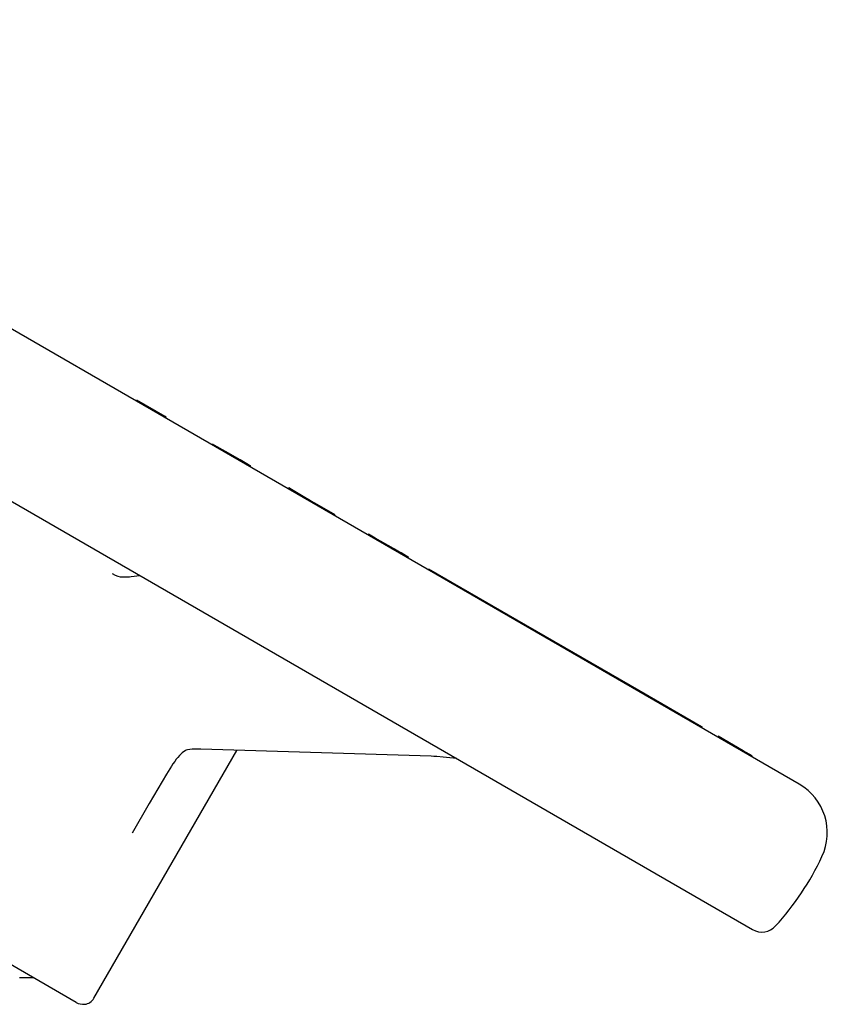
# Model space of a CAD drawing. Header units: millimetres. Extents: x 1145 to 3707, y 526 to 1459.
# Tile 9 of 18: x 1377 to 1464, y 991 to 1097. Entities that reach past the tile are written whole.
import ezdxf

# ---------------------------------------------------------------- set-up
doc = ezdxf.new("R2010")
doc.units = ezdxf.units.MM
doc.layers.add('DETAIL', color=2, linetype='Continuous')

msp = doc.modelspace()

# ---------------------------------------------------------------- linework, layer by layer
at = {"layer": 'DETAIL'}
for p, q in [((1286.77, 1096.51), (1455.57, 999.05)), ((1460.59, 1014.63), (1342.1, 1083.04)), ((1389.54, 1055.65), (1389.59, 1055.74)), ((1392.62, 1053.99), (1389.59, 1055.74)), ((1392.57, 1053.9), (1392.62, 1053.99)), ((1392.73, 1053.92), (1392.62, 1053.99)), ((1392.68, 1053.83), (1392.73, 1053.92)), ((1397.64, 1050.97), (1397.69, 1051.06)), ((1398.18, 1050.77), (1397.69, 1051.06)), ((1398.13, 1050.69), (1398.18, 1050.77)), ((1399.09, 1050.25), (1398.18, 1050.77)), ((1400.14, 1049.64), (1399.09, 1050.25)), ((1400.09, 1049.56), (1400.14, 1049.64)), ((1400.64, 1049.36), (1400.14, 1049.64)), ((1400.59, 1049.27), (1400.64, 1049.36)), ((1401.54, 1048.84), (1400.64, 1049.36)), ((1401.74, 1048.61), (1401.79, 1048.69)), ((1405.8, 1046.26), (1405.85, 1046.35)), ((1406.32, 1046.07), (1405.85, 1046.35)), ((1406.27, 1045.99), (1406.32, 1046.07)), ((1407.22, 1045.56), (1406.32, 1046.07)), ((1407.17, 1045.47), (1407.22, 1045.56)), ((1408.19, 1044.99), (1407.22, 1045.56)), ((1408.14, 1044.91), (1408.19, 1044.99)), ((1408.67, 1044.72), (1408.19, 1044.99)), ((1408.62, 1044.63), (1408.67, 1044.72)), ((1410.84, 1043.47), (1408.67, 1044.72)), ((1410.79, 1043.38), (1410.84, 1043.47)), ((1414.35, 1041.32), (1414.4, 1041.41)), ((1415.13, 1040.99), (1414.4, 1041.41)), ((1417.08, 1039.86), (1415.13, 1040.99)), ((1417.26, 1039.64), (1417.31, 1039.73)), ((1417.86, 1039.3), (1417.91, 1039.39)), ((1418.36, 1039.12), (1417.91, 1039.39)), ((1418.31, 1039.04), (1418.36, 1039.12)), ((1418.63, 1038.86), (1418.68, 1038.94)), ((1388.98, 1036.86), (1389.88, 1036.98)), ((1420.79, 1037.61), (1420.84, 1037.69)), ((1420.84, 1037.69), (1426.15, 1034.63)), ((1426.1, 1034.54), (1426.15, 1034.63)), ((1426.15, 1034.63), (1430.31, 1032.23)), ((1430.26, 1032.14), (1430.31, 1032.23)), ((1430.31, 1032.23), (1443.39, 1024.68)), ((1383.08, 991.25), (1316.25, 1029.83)), ((1443.34, 1024.59), (1443.39, 1024.68)), ((1443.39, 1024.68), (1450.1, 1020.8)), ((1450.05, 1020.72), (1450.1, 1020.8)), ((1450.1, 1020.8), (1450.18, 1020.76)), ((1450.13, 1020.67), (1450.18, 1020.76)), ((1451.84, 1019.68), (1451.89, 1019.77)), ((1454.58, 1018.21), (1451.89, 1019.77)), ((1384.98, 991.7), (1400.3, 1018.24)), ((1421.11, 1017.61), (1396.43, 1018.36)), ((1454.53, 1018.13), (1454.58, 1018.21)), ((1455.53, 1017.66), (1454.58, 1018.21)), ((1455.48, 1017.58), (1455.53, 1017.66)), ((1377.01, 993.91), (1378.48, 993.91))]:
    msp.add_line(p, q, dxfattribs=at)
at = {"layer": 'DETAIL', "flags": 128}
for points in [[(1401.79, 1048.69), (1401.79, 1048.69), (1401.79, 1048.69), (1401.78, 1048.7), (1401.78, 1048.7), (1401.78, 1048.7), (1401.77, 1048.7), (1401.77, 1048.71), (1401.76, 1048.71), (1401.75, 1048.71), (1401.74, 1048.72), (1401.74, 1048.72), (1401.73, 1048.73), (1401.72, 1048.74), (1401.7, 1048.74), (1401.69, 1048.75), (1401.68, 1048.76), (1401.66, 1048.77), (1401.65, 1048.77), (1401.63, 1048.78), (1401.62, 1048.79), (1401.6, 1048.8), (1401.58, 1048.81), (1401.56, 1048.83), (1401.54, 1048.84)], [(1417.31, 1039.73), (1417.31, 1039.73), (1417.31, 1039.73), (1417.31, 1039.73), (1417.31, 1039.73), (1417.3, 1039.74), (1417.3, 1039.74), (1417.29, 1039.74), (1417.29, 1039.75), (1417.28, 1039.75), (1417.27, 1039.75), (1417.26, 1039.76), (1417.25, 1039.76), (1417.24, 1039.77), (1417.23, 1039.78), (1417.22, 1039.78), (1417.21, 1039.79), (1417.2, 1039.8), (1417.18, 1039.81), (1417.17, 1039.81), (1417.15, 1039.82), (1417.14, 1039.83), (1417.12, 1039.84), (1417.1, 1039.85), (1417.08, 1039.86)], [(1417.54, 1039.6), (1417.53, 1039.6), (1417.52, 1039.61), (1417.51, 1039.62), (1417.5, 1039.62), (1417.49, 1039.63), (1417.48, 1039.63), (1417.47, 1039.64), (1417.46, 1039.64), (1417.45, 1039.65), (1417.45, 1039.65), (1417.44, 1039.66), (1417.43, 1039.66), (1417.42, 1039.67), (1417.41, 1039.68), (1417.4, 1039.68), (1417.39, 1039.69), (1417.38, 1039.69), (1417.37, 1039.7), (1417.36, 1039.7), (1417.35, 1039.71), (1417.34, 1039.71), (1417.33, 1039.72), (1417.32, 1039.72), (1417.31, 1039.73)], [(1417.91, 1039.39), (1417.9, 1039.39), (1417.88, 1039.4), (1417.87, 1039.41), (1417.86, 1039.42), (1417.84, 1039.42), (1417.83, 1039.43), (1417.82, 1039.44), (1417.8, 1039.45), (1417.79, 1039.45), (1417.78, 1039.46), (1417.76, 1039.47), (1417.74, 1039.48), (1417.73, 1039.49), (1417.71, 1039.5), (1417.7, 1039.51), (1417.68, 1039.52), (1417.66, 1039.53), (1417.65, 1039.54), (1417.63, 1039.55), (1417.61, 1039.56), (1417.59, 1039.57), (1417.58, 1039.58), (1417.56, 1039.59), (1417.54, 1039.6)], [(1418.68, 1038.94), (1418.68, 1038.94), (1418.67, 1038.94), (1418.67, 1038.95), (1418.67, 1038.95), (1418.66, 1038.95), (1418.66, 1038.95), (1418.65, 1038.96), (1418.64, 1038.96), (1418.63, 1038.97), (1418.62, 1038.98), (1418.61, 1038.98), (1418.6, 1038.99), (1418.58, 1039), (1418.57, 1039.01), (1418.55, 1039.01), (1418.54, 1039.02), (1418.52, 1039.03), (1418.5, 1039.05), (1418.48, 1039.06), (1418.46, 1039.07), (1418.43, 1039.08), (1418.41, 1039.1), (1418.39, 1039.11), (1418.36, 1039.12)], [(1386.94, 1037.19), (1387.25, 1037.03), (1387.54, 1036.91), (1387.8, 1036.85), (1388.02, 1036.82)], [(1388.02, 1036.82), (1388.29, 1036.82), (1388.53, 1036.83), (1388.77, 1036.84), (1388.98, 1036.86)], [(1395.24, 1018.35), (1395, 1018.31), (1394.87, 1018.26), (1394.74, 1018.19), (1394.59, 1018.1), (1394.44, 1017.98), (1394.29, 1017.84), (1394.13, 1017.68), (1393.96, 1017.49), (1393.79, 1017.29), (1393.63, 1017.06), (1393.45, 1016.82), (1393.28, 1016.55), (1393.1, 1016.28), (1392.93, 1015.99), (1392.75, 1015.69)], [(1396.43, 1018.36), (1396.11, 1018.37), (1395.8, 1018.37), (1395.51, 1018.36), (1395.24, 1018.35)], [(1423.86, 1017.36), (1423.13, 1017.46), (1422.77, 1017.5), (1422.42, 1017.53), (1421.75, 1017.58), (1421.42, 1017.6), (1421.11, 1017.61)], [(1392.75, 1015.69), (1390.91, 1012.54), (1389.07, 1009.38)]]:
    msp.add_lwpolyline(points, dxfattribs=at)
at = {"layer": 'DETAIL'}
for centre, radius, start, end in [((1457.59, 1009.43), 6, 334.7802, 60), ((1435.88, 1019.66), 30, 317.6263, 334.7802), ((1456.57, 1000.79), 2, 240, 317.6263), ((1383.85, 992.35), 1.3, 275.3423, 330), ((1383.83, 992.55), 1.5, 240, 275.3423)]:
    msp.add_arc(centre, radius, start, end, dxfattribs=at)

doc.saveas('drawing.dxf')
